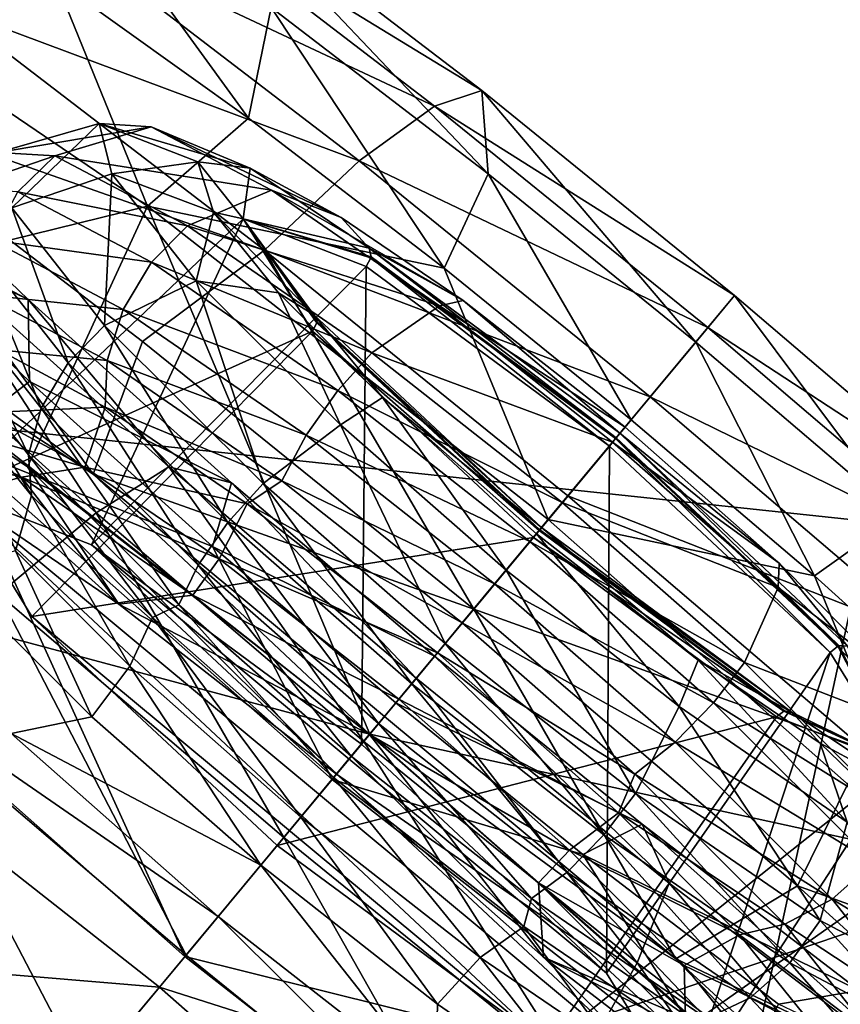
# Model space of a CAD drawing. Header units: metres. Extents: x -1501 to 0, y -1015 to 0.
# Tile 10 of 110: x -1192 to -1180, y -516 to -501. Entities that reach past the tile are written whole.
import ezdxf

# ---------------------------------------------------------------- set-up
doc = ezdxf.new("R2010")
doc.units = ezdxf.units.M

msp = doc.modelspace()

# ---------------------------------------------------------------- linework, layer by layer
at = {"layer": 'None'}
for points in [[(-1190.607788, -559.852417), (-1220.748169, -464.88623, -377.175201), (-1227.581055, -529.246155)], [(-1220.748169, -464.88623, -377.175201), (-1177.98938, -501.70163, -377.175201), (-1177.695435, -501.302917, -379.803467)], [(-1177.98938, -501.70163, -377.175201), (-1220.748169, -464.88623, -377.175201), (-1190.607788, -559.852417)], [(-1165.89502, -510.339233, -406), (-1265.171631, -499.751129, -3), (-1214.653198, -468.930359, -406)], [(-1165.89502, -510.339233, -406), (-1214.653198, -468.930359, -406), (-306.138794, -477.265167, -406)], [(-1165.89502, -510.339233, -406), (-1228.776978, -531.653076, -3), (-1265.171631, -499.751129, -3)], [(-1152.776245, -589.391174), (-1177.98938, -501.70163, -377.175201), (-1190.607788, -559.852417)], [(-1191.480957, -562.496277, -3), (-1228.776978, -531.653076, -3), (-1165.89502, -510.339233, -406)], [(-1115.29248, -549.992249, -406), (-1191.480957, -562.496277, -3), (-1165.89502, -510.339233, -406)]]:
    msp.add_3dface(points, dxfattribs=at)
at = {"layer": 'None01'}
for points in [[(-1420.450195, -116.977798, -410), (-953.507996, -712.491272, -410), (-1404.711548, -104.637085, -410)], [(-1420.450195, -116.977798, -430), (-1404.711548, -104.637085, -430), (-953.507996, -712.491272, -430)], [(-1404.711548, -104.637085, -410), (-953.507996, -712.491272, -410), (-937.769287, -700.150574, -410)], [(-937.769287, -700.150574, -410), (-937.769287, -700.150574, -430), (-1404.711548, -104.637085, -410)], [(-937.769287, -700.150574, -430), (-1404.711548, -104.637085, -430), (-1404.711548, -104.637085, -410)], [(-1404.711548, -104.637085, -430), (-937.769287, -700.150574, -430), (-953.507996, -712.491272, -430)], [(-953.507996, -712.491272, -410), (-1420.450195, -116.977798, -410), (-953.507996, -712.491272, -430)], [(-1420.450195, -116.977798, -410), (-1420.450195, -116.977798, -430), (-953.507996, -712.491272, -430)]]:
    msp.add_3dface(points, dxfattribs=at)
at = {"layer": 'None012346'}
for points in [[(-1191.781128, -498.832733, -266.541016), (-1191.805298, -500.726624, -264.906128), (-1188.896484, -502.810944, -266.737213)], [(-1188.554199, -501.144989, -268.572327), (-1191.781128, -498.832733, -266.541016), (-1188.896484, -502.810944, -266.737213)], [(-1186.096436, -502.628235, -276.672333), (-1191.817871, -499.941162, -277.099548), (-1190.40271, -499.329132, -275.129028)], [(-1185.384888, -502.396179, -274.407471), (-1186.096436, -502.628235, -276.672333), (-1190.40271, -499.329132, -275.129028)], [(-1189.367065, -499.345337, -272.980286), (-1185.384888, -502.396179, -274.407471), (-1190.40271, -499.329132, -275.129028)], [(-1188.554199, -501.144989, -268.572327), (-1185.2854, -503.649323, -269.743835), (-1189.367065, -499.345337, -272.980286)], [(-1185.2854, -503.649323, -269.743835), (-1185.384888, -502.396179, -274.407471), (-1189.367065, -499.345337, -272.980286)], [(-1191.817871, -499.941162, -277.099548), (-1187.231812, -503.454681, -278.743164), (-1193.432861, -501.137695, -278.589691)], [(-1187.231812, -503.454681, -278.743164), (-1191.817871, -499.941162, -277.099548), (-1186.096436, -502.628235, -276.672333)], [(-1194.80835, -501.153168, -261.446991), (-1190.419922, -504.136505, -265.091583), (-1191.805298, -500.726624, -264.906128)], [(-1191.805298, -500.726624, -264.906128), (-1190.419922, -504.136505, -265.091583), (-1188.896484, -502.810944, -266.737213)], [(-1190.419922, -504.136505, -265.091583), (-1194.80835, -501.153168, -261.446991), (-1195.985352, -505.503937, -260.127502)], [(-1188.655273, -504.797882, -280.301941), (-1195.39917, -502.429382, -279.236237), (-1193.432861, -501.137695, -278.589691)], [(-1193.432861, -501.137695, -278.589691), (-1187.231812, -503.454681, -278.743164), (-1188.655273, -504.797882, -280.301941)], [(-1188.896484, -502.810944, -266.737213), (-1185.949951, -505.068451, -267.793243), (-1188.554199, -501.144989, -268.572327)], [(-1185.949951, -505.068451, -267.793243), (-1185.2854, -503.649323, -269.743835), (-1188.554199, -501.144989, -268.572327)], [(-1199.832886, -501.730103, -277.638794), (-1191.237915, -508.171295, -281.505096), (-1196.062866, -505.022919, -276.777252)], [(-1191.237915, -508.171295, -281.505096), (-1199.832886, -501.730103, -277.638794), (-1195.39917, -502.429382, -279.236237)], [(-1190.491821, -506.171906, -281.08847), (-1191.237915, -508.171295, -281.505096), (-1195.39917, -502.429382, -279.236237)], [(-1190.491821, -506.171906, -281.08847), (-1195.39917, -502.429382, -279.236237), (-1188.655273, -504.797882, -280.301941)], [(-1181.577271, -505.481354, -274.852661), (-1186.096436, -502.628235, -276.672333), (-1185.384888, -502.396179, -274.407471)], [(-1182.15979, -506.181824, -270.109314), (-1181.577271, -505.481354, -274.852661), (-1185.384888, -502.396179, -274.407471)], [(-1185.2854, -503.649323, -269.743835), (-1182.15979, -506.181824, -270.109314), (-1185.384888, -502.396179, -274.407471)], [(-1187.231812, -503.454681, -278.743164), (-1186.096436, -502.628235, -276.672333), (-1181.979004, -505.964417, -277.153778)], [(-1181.979004, -505.964417, -277.153778), (-1186.096436, -502.628235, -276.672333), (-1181.577271, -505.481354, -274.852661)], [(-1194.773804, -504.296021, -231.873367), (-1195.074097, -502.79245, -229.896179), (-1192.212402, -505.543701, -227.864883)], [(-1192.212402, -505.543701, -227.864883), (-1195.074097, -502.79245, -229.896179), (-1193.823486, -504.703949, -223.389542)], [(-1190.419922, -504.136505, -265.091583), (-1185.949951, -505.068451, -267.793243), (-1188.896484, -502.810944, -266.737213)], [(-1191.146484, -502.890991, -248.23819), (-1192.672607, -503.325287, -248.422272), (-1192.46228, -504.160461, -244.810181)], [(-1192.672607, -503.325287, -248.422272), (-1191.146484, -502.890991, -248.23819), (-1190.364624, -502.940613, -251.523788)], [(-1191.81311, -503.379852, -252.034348), (-1192.672607, -503.325287, -248.422272), (-1190.364624, -502.940613, -251.523788)], [(-1190.955078, -503.650665, -244.952591), (-1191.146484, -502.890991, -248.23819), (-1192.46228, -504.160461, -244.810181)], [(-1191.81311, -503.379852, -252.034348), (-1190.364624, -502.940613, -251.523788), (-1188.549438, -503.897064, -254.549789)], [(-1189.659546, -503.470276, -248.16716), (-1191.146484, -502.890991, -248.23819), (-1190.955078, -503.650665, -244.952591)], [(-1190.364624, -502.940613, -251.523788), (-1191.146484, -502.890991, -248.23819), (-1188.871338, -503.56601, -251.229416)], [(-1191.146484, -502.890991, -248.23819), (-1189.659546, -503.470276, -248.16716), (-1188.871338, -503.56601, -251.229416)], [(-1188.549438, -503.897064, -254.549789), (-1190.364624, -502.940613, -251.523788), (-1187.498657, -504.307404, -253.418854)], [(-1190.364624, -502.940613, -251.523788), (-1188.871338, -503.56601, -251.229416), (-1187.498657, -504.307404, -253.418854)], [(-1193.235229, -503.864258, -248.531067), (-1192.672607, -503.325287, -248.422272), (-1191.81311, -503.379852, -252.034348)], [(-1192.368652, -503.919983, -252.175339), (-1193.235229, -503.864258, -248.531067), (-1191.81311, -503.379852, -252.034348)], [(-1192.368652, -503.919983, -252.175339), (-1191.81311, -503.379852, -252.034348), (-1189.817505, -504.431335, -255.361053)], [(-1189.817505, -504.431335, -255.361053), (-1191.81311, -503.379852, -252.034348), (-1188.549438, -503.897064, -254.549789)], [(-1189.421753, -504.227783, -245.104919), (-1189.659546, -503.470276, -248.16716), (-1190.955078, -503.650665, -244.952591)], [(-1188.871338, -503.56601, -251.229416), (-1189.659546, -503.470276, -248.16716), (-1188.975464, -504.326904, -248.198257)], [(-1189.659546, -503.470276, -248.16716), (-1189.421753, -504.227783, -245.104919), (-1188.975464, -504.326904, -248.198257)], [(-1188.975464, -504.326904, -248.198257), (-1187.077881, -504.769257, -252.806152), (-1188.871338, -503.56601, -251.229416)], [(-1187.077881, -504.769257, -252.806152), (-1187.498657, -504.307404, -253.418854), (-1188.871338, -503.56601, -251.229416)], [(-1188.655273, -504.797882, -280.301941), (-1187.231812, -503.454681, -278.743164), (-1182.84668, -507.007721, -279.25589)], [(-1182.84668, -507.007721, -279.25589), (-1187.231812, -503.454681, -278.743164), (-1181.979004, -505.964417, -277.153778)], [(-1190.955078, -503.650665, -244.952591), (-1192.46228, -504.160461, -244.810181), (-1191.064575, -505.930908, -241.483475)], [(-1189.683838, -505.261078, -241.92659), (-1190.955078, -503.650665, -244.952591), (-1191.064575, -505.930908, -241.483475)], [(-1189.421753, -504.227783, -245.104919), (-1190.955078, -503.650665, -244.952591), (-1189.683838, -505.261078, -241.92659)], [(-1185.949951, -505.068451, -267.793243), (-1183.132446, -507.351318, -268.122681), (-1185.2854, -503.649323, -269.743835)], [(-1183.132446, -507.351318, -268.122681), (-1182.15979, -506.181824, -270.109314), (-1185.2854, -503.649323, -269.743835)], [(-1192.762939, -504.649994, -252.224274), (-1192.368652, -503.919983, -252.175339), (-1190.355347, -504.980804, -255.53157)], [(-1190.355347, -504.980804, -255.53157), (-1192.368652, -503.919983, -252.175339), (-1189.817505, -504.431335, -255.361053)], [(-1189.817505, -504.431335, -255.361053), (-1188.549438, -503.897064, -254.549789), (-1186.021362, -505.636169, -256.537445)], [(-1186.021362, -505.636169, -256.537445), (-1188.549438, -503.897064, -254.549789), (-1185.662598, -505.557465, -254.933487)], [(-1188.549438, -503.897064, -254.549789), (-1187.498657, -504.307404, -253.418854), (-1185.662598, -505.557465, -254.933487)], [(-1192.223999, -508.061462, -263.24881), (-1190.419922, -504.136505, -265.091583), (-1195.985352, -505.503937, -260.127502)], [(-1192.46228, -504.160461, -244.810181), (-1193.02356, -504.70755, -244.887039), (-1191.613525, -506.493683, -241.530807)], [(-1191.064575, -505.930908, -241.483475), (-1192.46228, -504.160461, -244.810181), (-1191.613525, -506.493683, -241.530807)], [(-1190.419922, -504.136505, -265.091583), (-1192.223999, -508.061462, -263.24881), (-1187.071289, -512.087646, -264.665527)], [(-1184.381958, -508.853821, -266.754883), (-1190.419922, -504.136505, -265.091583), (-1187.071289, -512.087646, -264.665527)], [(-1190.419922, -504.136505, -265.091583), (-1184.381958, -508.853821, -266.754883), (-1185.949951, -505.068451, -267.793243)], [(-1193.378052, -507.693512, -232.173584), (-1194.773804, -504.296021, -231.873367), (-1192.194092, -506.776093, -230.042297)], [(-1192.194092, -506.776093, -230.042297), (-1194.773804, -504.296021, -231.873367), (-1192.212402, -505.543701, -227.864883)], [(-1188.442505, -505.442383, -242.915482), (-1189.421753, -504.227783, -245.104919), (-1189.683838, -505.261078, -241.92659)], [(-1188.975464, -504.326904, -248.198257), (-1189.421753, -504.227783, -245.104919), (-1187.911743, -505.77179, -243.528183)], [(-1189.421753, -504.227783, -245.104919), (-1188.442505, -505.442383, -242.915482), (-1187.911743, -505.77179, -243.528183)], [(-1185.662598, -505.557465, -254.933487), (-1187.498657, -504.307404, -253.418854), (-1187.077881, -504.769257, -252.806152)], [(-1193.315186, -508.439178, -249.032608), (-1188.975464, -504.326904, -248.198257), (-1187.932739, -506.016693, -243.698364)], [(-1188.975464, -504.326904, -248.198257), (-1193.315186, -508.439178, -249.032608), (-1191.259888, -509.235413, -254.02771)], [(-1187.123901, -505.044189, -252.698166), (-1188.975464, -504.326904, -248.198257), (-1191.259888, -509.235413, -254.02771)], [(-1190.355347, -504.980804, -255.53157), (-1189.817505, -504.431335, -255.361053), (-1187.038208, -506.343262, -257.546204)], [(-1187.038208, -506.343262, -257.546204), (-1189.817505, -504.431335, -255.361053), (-1186.021362, -505.636169, -256.537445)], [(-1187.863525, -505.879181, -243.642197), (-1188.975464, -504.326904, -248.198257), (-1187.911743, -505.77179, -243.528183)], [(-1187.932739, -506.016693, -243.698364), (-1188.975464, -504.326904, -248.198257), (-1187.866089, -505.894012, -243.651642)], [(-1188.975464, -504.326904, -248.198257), (-1187.863525, -505.879181, -243.642197), (-1187.866089, -505.894012, -243.651642)], [(-1187.05249, -504.91571, -252.705338), (-1188.975464, -504.326904, -248.198257), (-1187.123901, -505.044189, -252.698166)], [(-1187.077881, -504.769257, -252.806152), (-1188.975464, -504.326904, -248.198257), (-1187.048584, -504.899231, -252.710815)], [(-1188.975464, -504.326904, -248.198257), (-1187.05249, -504.91571, -252.705338), (-1187.048584, -504.899231, -252.710815)], [(-1195.22168, -505.123779, -221.503128), (-1191.192871, -508.756378, -219.959824), (-1193.823486, -504.703949, -223.389542)], [(-1191.192871, -508.756378, -219.959824), (-1190.097778, -508.063232, -221.962357), (-1193.823486, -504.703949, -223.389542)], [(-1193.823486, -504.703949, -223.389542), (-1190.097778, -508.063232, -221.962357), (-1192.212402, -505.543701, -227.864883)], [(-1193.02356, -504.70755, -244.887039), (-1193.406372, -505.423676, -245.064209), (-1192.021118, -507.178375, -241.767044)], [(-1191.613525, -506.493683, -241.530807), (-1193.02356, -504.70755, -244.887039), (-1192.021118, -507.178375, -241.767044)], [(-1192.917358, -505.464539, -252.165405), (-1192.762939, -504.649994, -252.224274), (-1190.785156, -505.692139, -255.521439)], [(-1190.785156, -505.692139, -255.521439), (-1192.762939, -504.649994, -252.224274), (-1190.355347, -504.980804, -255.53157)], [(-1185.505249, -510.204559, -281.713898), (-1190.491821, -506.171906, -281.08847), (-1188.655273, -504.797882, -280.301941)], [(-1185.505249, -510.204559, -281.713898), (-1188.655273, -504.797882, -280.301941), (-1184.087158, -508.499268, -280.83606)], [(-1184.087158, -508.499268, -280.83606), (-1188.655273, -504.797882, -280.301941), (-1182.84668, -507.007721, -279.25589)], [(-1183.303467, -507.556976, -254.727676), (-1187.077881, -504.769257, -252.806152), (-1183.359253, -507.624084, -254.588989)], [(-1187.077881, -504.769257, -252.806152), (-1187.048584, -504.899231, -252.710815), (-1183.359253, -507.624084, -254.588989)], [(-1183.303467, -507.556976, -254.727676), (-1185.662598, -505.557465, -254.933487), (-1187.077881, -504.769257, -252.806152)], [(-1187.048584, -504.899231, -252.710815), (-1187.05249, -504.91571, -252.705338), (-1183.369263, -507.636078, -254.580414)], [(-1183.359253, -507.624084, -254.588989), (-1187.048584, -504.899231, -252.710815), (-1183.369263, -507.636078, -254.580414)], [(-1199.22876, -508.829834, -277.473114), (-1196.062866, -505.022919, -276.777252), (-1187.072021, -512.08844, -279.028778)], [(-1196.062866, -505.022919, -276.777252), (-1191.237915, -508.171295, -281.505096), (-1187.072021, -512.08844, -279.028778)], [(-1187.123901, -505.044189, -252.698166), (-1191.259888, -509.235413, -254.02771), (-1187.195679, -512.237183, -256.096741)], [(-1190.785156, -505.692139, -255.521439), (-1190.355347, -504.980804, -255.53157), (-1187.551392, -506.909698, -257.736115)], [(-1187.551392, -506.909698, -257.736115), (-1190.355347, -504.980804, -255.53157), (-1187.038208, -506.343262, -257.546204)], [(-1183.462646, -507.748352, -254.562073), (-1187.123901, -505.044189, -252.698166), (-1187.195679, -512.237183, -256.096741)], [(-1183.462646, -507.748352, -254.562073), (-1187.05249, -504.91571, -252.705338), (-1187.123901, -505.044189, -252.698166)], [(-1183.369263, -507.636078, -254.580414), (-1187.05249, -504.91571, -252.705338), (-1183.462646, -507.748352, -254.562073)], [(-1192.659424, -509.981171, -218.344437), (-1191.192871, -508.756378, -219.959824), (-1195.22168, -505.123779, -221.503128)], [(-1184.381958, -508.853821, -266.754883), (-1183.132446, -507.351318, -268.122681), (-1185.949951, -505.068451, -267.793243)], [(-1189.683838, -505.261078, -241.92659), (-1191.064575, -505.930908, -241.483475), (-1188.678101, -508.315063, -239.298325)], [(-1188.442505, -505.442383, -242.915482), (-1189.683838, -505.261078, -241.92659), (-1187.512939, -507.429749, -239.93895)], [(-1187.512939, -507.429749, -239.93895), (-1189.683838, -505.261078, -241.92659), (-1188.678101, -508.315063, -239.298325)], [(-1193.406372, -505.423676, -245.064209), (-1193.532471, -506.204132, -245.320633), (-1192.208252, -507.881592, -242.168655)], [(-1192.021118, -507.178375, -241.767044), (-1193.406372, -505.423676, -245.064209), (-1192.208252, -507.881592, -242.168655)], [(-1192.659546, -506.298615, -252.413773), (-1192.917358, -505.464539, -252.165405), (-1191.026611, -506.460785, -255.317383)], [(-1191.026611, -506.460785, -255.317383), (-1192.917358, -505.464539, -252.165405), (-1190.785156, -505.692139, -255.521439)], [(-1186.878662, -507.019745, -241.400848), (-1188.442505, -505.442383, -242.915482), (-1187.512939, -507.429749, -239.93895)], [(-1187.911743, -505.77179, -243.528183), (-1188.442505, -505.442383, -242.915482), (-1186.878662, -507.019745, -241.400848)], [(-1179.099976, -508.793335, -269.743835), (-1181.577271, -505.481354, -274.852661), (-1182.15979, -506.181824, -270.109314)], [(-1181.577271, -505.481354, -274.852661), (-1177.849731, -508.66275, -274.407471), (-1181.979004, -505.964417, -277.153778)], [(-1177.849731, -508.66275, -274.407471), (-1181.577271, -505.481354, -274.852661), (-1179.099976, -508.793335, -269.743835)], [(-1192.223999, -508.061462, -263.24881), (-1195.985352, -505.503937, -260.127502), (-1190.848999, -510.127747, -258.200562)], [(-1190.848999, -510.127747, -258.200562), (-1195.985352, -505.503937, -260.127502), (-1193.281128, -508.472931, -256.188568)], [(-1190.097778, -508.063232, -221.962357), (-1189.154053, -508.301208, -226.693359), (-1192.212402, -505.543701, -227.864883)], [(-1192.212402, -505.543701, -227.864883), (-1189.154053, -508.301208, -226.693359), (-1192.194092, -506.776093, -230.042297)], [(-1187.038208, -506.343262, -257.546204), (-1186.021362, -505.636169, -256.537445), (-1183.414063, -507.689941, -257.164154)], [(-1186.021362, -505.636169, -256.537445), (-1185.662598, -505.557465, -254.933487), (-1183.225586, -507.463348, -255.594177)], [(-1183.414063, -507.689941, -257.164154), (-1186.021362, -505.636169, -256.537445), (-1183.225586, -507.463348, -255.594177)], [(-1183.303467, -507.556976, -254.727676), (-1183.225586, -507.463348, -255.594177), (-1185.662598, -505.557465, -254.933487)], [(-1191.026611, -506.460785, -255.317383), (-1190.785156, -505.692139, -255.521439), (-1188.030518, -507.587067, -257.687195)], [(-1188.030518, -507.587067, -257.687195), (-1190.785156, -505.692139, -255.521439), (-1187.551392, -506.909698, -257.736115)], [(-1184.482544, -508.974792, -241.606659), (-1187.863525, -505.879181, -243.642197), (-1187.911743, -505.77179, -243.528183)], [(-1187.911743, -505.77179, -243.528183), (-1186.878662, -507.019745, -241.400848), (-1184.482544, -508.974792, -241.606659)], [(-1191.064575, -505.930908, -241.483475), (-1191.613525, -506.493683, -241.530807), (-1189.205811, -508.899017, -239.326263)], [(-1188.678101, -508.315063, -239.298325), (-1191.064575, -505.930908, -241.483475), (-1189.205811, -508.899017, -239.326263)], [(-1187.932739, -506.016693, -243.698364), (-1187.866089, -505.894012, -243.651642), (-1184.519897, -509.019623, -241.776566)], [(-1187.866089, -505.894012, -243.651642), (-1187.863525, -505.879181, -243.642197), (-1184.511719, -509.009918, -241.764023)], [(-1184.519897, -509.019623, -241.776566), (-1187.866089, -505.894012, -243.651642), (-1184.511719, -509.009918, -241.764023)], [(-1184.511719, -509.009918, -241.764023), (-1187.863525, -505.879181, -243.642197), (-1184.482544, -508.974792, -241.606659)], [(-1192.157593, -510.314911, -244.037506), (-1193.315186, -508.439178, -249.032608), (-1187.932739, -506.016693, -243.698364)], [(-1192.157593, -510.314911, -244.037506), (-1187.932739, -506.016693, -243.698364), (-1184.606323, -509.123657, -241.834442)], [(-1184.606323, -509.123657, -241.834442), (-1187.932739, -506.016693, -243.698364), (-1184.519897, -509.019623, -241.776566)], [(-1181.979004, -505.964417, -277.153778), (-1177.94812, -509.404694, -276.672333), (-1182.84668, -507.007721, -279.25589)], [(-1177.849731, -508.66275, -274.407471), (-1177.94812, -509.404694, -276.672333), (-1181.979004, -505.964417, -277.153778)], [(-1192.208252, -507.881592, -242.168655), (-1193.532471, -506.204132, -245.320633), (-1192.162964, -508.494232, -242.661514)], [(-1193.532471, -506.204132, -245.320633), (-1193.306641, -507.076691, -245.213211), (-1192.162964, -508.494232, -242.661514)], [(-1191.237915, -508.171295, -281.505096), (-1190.491821, -506.171906, -281.08847), (-1185.505249, -510.204559, -281.713898)], [(-1182.15979, -506.181824, -270.109314), (-1183.132446, -507.351318, -268.122681), (-1180.374146, -509.705414, -267.793243)], [(-1180.374146, -509.705414, -267.793243), (-1179.099976, -508.793335, -269.743835), (-1182.15979, -506.181824, -270.109314)], [(-1192.87793, -507.249573, -252.328873), (-1192.659546, -506.298615, -252.413773), (-1191.057251, -507.164703, -254.965469)], [(-1191.057251, -507.164703, -254.965469), (-1192.659546, -506.298615, -252.413773), (-1191.026611, -506.460785, -255.317383)], [(-1187.551392, -506.909698, -257.736115), (-1187.038208, -506.343262, -257.546204), (-1184.171753, -508.601135, -258.235199)], [(-1184.171753, -508.601135, -258.235199), (-1187.038208, -506.343262, -257.546204), (-1183.414063, -507.689941, -257.164154)], [(-1191.613525, -506.493683, -241.530807), (-1192.021118, -507.178375, -241.767044), (-1189.655762, -509.541382, -239.601273)], [(-1189.205811, -508.899017, -239.326263), (-1191.613525, -506.493683, -241.530807), (-1189.655762, -509.541382, -239.601273)], [(-1191.057251, -507.164703, -254.965469), (-1191.026611, -506.460785, -255.317383), (-1188.393311, -508.272278, -257.387787)], [(-1188.393311, -508.272278, -257.387787), (-1191.026611, -506.460785, -255.317383), (-1188.030518, -507.587067, -257.687195)], [(-1189.437256, -509.26181, -228.986252), (-1193.378052, -507.693512, -232.173584), (-1192.194092, -506.776093, -230.042297)], [(-1189.154053, -508.301208, -226.693359), (-1189.437256, -509.26181, -228.986252), (-1192.194092, -506.776093, -230.042297)], [(-1188.030518, -507.587067, -257.687195), (-1187.551392, -506.909698, -257.736115), (-1184.659546, -509.187592, -258.431213)], [(-1184.659546, -509.187592, -258.431213), (-1187.551392, -506.909698, -257.736115), (-1184.171753, -508.601135, -258.235199)], [(-1192.162964, -508.494232, -242.661514), (-1193.306641, -507.076691, -245.213211), (-1192.40686, -509.324615, -243.119965)], [(-1186.878662, -507.019745, -241.400848), (-1187.512939, -507.429749, -239.93895), (-1185.018311, -509.618958, -239.312241)], [(-1184.560425, -509.06842, -240.740158), (-1186.878662, -507.019745, -241.400848), (-1185.018311, -509.618958, -239.312241)], [(-1186.878662, -507.019745, -241.400848), (-1184.560425, -509.06842, -240.740158), (-1184.482544, -508.974792, -241.606659)], [(-1182.84668, -507.007721, -279.25589), (-1178.553833, -510.6716, -278.743164), (-1184.087158, -508.499268, -280.83606)], [(-1177.94812, -509.404694, -276.672333), (-1178.553833, -510.6716, -278.743164), (-1182.84668, -507.007721, -279.25589)], [(-1195.10376, -507.487091, -253.289017), (-1194.168457, -507.24234, -252.400024), (-1192.315552, -508.218658, -255.488876)], [(-1194.168457, -507.24234, -252.400024), (-1191.362305, -508.068573, -254.743744), (-1192.315552, -508.218658, -255.488876)], [(-1192.87793, -507.249573, -252.328873), (-1191.362305, -508.068573, -254.743744), (-1194.168457, -507.24234, -252.400024)], [(-1191.362305, -508.068573, -254.743744), (-1192.87793, -507.249573, -252.328873), (-1191.057251, -507.164703, -254.965469)], [(-1192.021118, -507.178375, -241.767044), (-1192.208252, -507.881592, -242.168655), (-1189.947021, -510.140533, -240.098267)], [(-1189.655762, -509.541382, -239.601273), (-1192.021118, -507.178375, -241.767044), (-1189.947021, -510.140533, -240.098267)], [(-1191.362305, -508.068573, -254.743744), (-1191.057251, -507.164703, -254.965469), (-1188.917114, -508.621246, -256.733826)], [(-1188.917114, -508.621246, -256.733826), (-1191.057251, -507.164703, -254.965469), (-1188.393311, -508.272278, -257.387787)], [(-1183.132446, -507.351318, -268.122681), (-1184.381958, -508.853821, -266.754883), (-1180.374146, -509.705414, -267.793243)], [(-1192.315552, -508.218658, -255.488876), (-1193.281128, -508.472931, -256.188568), (-1195.10376, -507.487091, -253.289017)], [(-1187.512939, -507.429749, -239.93895), (-1188.678101, -508.315063, -239.298325), (-1185.935425, -510.721832, -238.609329)], [(-1185.018311, -509.618958, -239.312241), (-1187.512939, -507.429749, -239.93895), (-1185.935425, -510.721832, -238.609329)], [(-1183.414063, -507.689941, -257.164154), (-1183.225586, -507.463348, -255.594177), (-1180.907349, -509.512024, -254.933487)], [(-1183.303467, -507.556976, -254.727676), (-1183.359253, -507.624084, -254.588989), (-1180.007568, -510.754822, -252.710815)], [(-1180.907349, -509.512024, -254.933487), (-1183.225586, -507.463348, -255.594177), (-1183.303467, -507.556976, -254.727676)], [(-1179.87439, -510.76001, -252.806152), (-1183.303467, -507.556976, -254.727676), (-1180.007568, -510.754822, -252.710815)], [(-1179.87439, -510.76001, -252.806152), (-1180.907349, -509.512024, -254.933487), (-1183.303467, -507.556976, -254.727676)], [(-1189.855957, -515.436096, -233.678024), (-1194.754028, -511.103668, -235.094757), (-1193.378052, -507.693512, -232.173584)], [(-1187.639038, -512.770325, -230.5103), (-1193.378052, -507.693512, -232.173584), (-1189.437256, -509.26181, -228.986252)], [(-1187.639038, -512.770325, -230.5103), (-1189.855957, -515.436096, -233.678024), (-1193.378052, -507.693512, -232.173584)], [(-1188.393311, -508.272278, -257.387787), (-1188.030518, -507.587067, -257.687195), (-1185.189575, -509.82489, -258.370087)], [(-1185.189575, -509.82489, -258.370087), (-1188.030518, -507.587067, -257.687195), (-1184.659546, -509.187592, -258.431213)], [(-1184.171753, -508.601135, -258.235199), (-1183.414063, -507.689941, -257.164154), (-1180.919312, -509.87915, -256.537445)], [(-1180.136353, -510.855347, -252.698166), (-1183.369263, -507.636078, -254.580414), (-1183.462646, -507.748352, -254.562073)], [(-1180.919312, -509.87915, -256.537445), (-1183.414063, -507.689941, -257.164154), (-1180.907349, -509.512024, -254.933487)], [(-1183.359253, -507.624084, -254.588989), (-1183.369263, -507.636078, -254.580414), (-1180.023071, -510.761658, -252.705338)], [(-1180.023071, -510.761658, -252.705338), (-1183.369263, -507.636078, -254.580414), (-1180.136353, -510.855347, -252.698166)], [(-1180.007568, -510.754822, -252.710815), (-1183.359253, -507.624084, -254.588989), (-1180.023071, -510.761658, -252.705338)], [(-1183.462646, -507.748352, -254.562073), (-1187.195679, -512.237183, -256.096741), (-1183.503296, -515.686035, -254.02771)], [(-1180.136353, -510.855347, -252.698166), (-1183.462646, -507.748352, -254.562073), (-1183.503296, -515.686035, -254.02771)], [(-1189.947021, -510.140533, -240.098267), (-1192.208252, -507.881592, -242.168655), (-1190.340698, -510.332916, -240.893158)], [(-1192.208252, -507.881592, -242.168655), (-1192.162964, -508.494232, -242.661514), (-1190.340698, -510.332916, -240.893158)], [(-1192.315552, -508.218658, -255.488876), (-1191.362305, -508.068573, -254.743744), (-1189.337036, -509.447144, -256.41626)], [(-1187.571899, -512.689575, -259.095032), (-1187.071289, -512.087646, -264.665527), (-1192.223999, -508.061462, -263.24881)], [(-1187.571899, -512.689575, -259.095032), (-1192.223999, -508.061462, -263.24881), (-1190.848999, -510.127747, -258.200562)], [(-1189.337036, -509.447144, -256.41626), (-1191.362305, -508.068573, -254.743744), (-1188.917114, -508.621246, -256.733826)], [(-1190.097778, -508.063232, -221.962357), (-1191.192871, -508.756378, -219.959824), (-1187.161987, -512.196655, -219.478394)], [(-1186.370239, -511.244598, -221.517151), (-1190.097778, -508.063232, -221.962357), (-1187.161987, -512.196655, -219.478394)], [(-1190.097778, -508.063232, -221.962357), (-1186.370239, -511.244598, -221.517151), (-1189.154053, -508.301208, -226.693359)], [(-1190.848999, -510.127747, -258.200562), (-1193.281128, -508.472931, -256.188568), (-1192.315552, -508.218658, -255.488876)], [(-1189.734985, -509.993866, -257.517792), (-1190.848999, -510.127747, -258.200562), (-1192.315552, -508.218658, -255.488876)], [(-1189.337036, -509.447144, -256.41626), (-1189.734985, -509.993866, -257.517792), (-1192.315552, -508.218658, -255.488876)], [(-1191.237915, -508.171295, -281.505096), (-1182.46106, -515.470459, -281.505096), (-1187.072021, -512.08844, -279.028778)], [(-1182.46106, -515.470459, -281.505096), (-1191.237915, -508.171295, -281.505096), (-1185.505249, -510.204559, -281.713898)], [(-1186.094238, -510.91272, -226.327896), (-1189.437256, -509.26181, -228.986252), (-1189.154053, -508.301208, -226.693359)], [(-1188.678101, -508.315063, -239.298325), (-1189.205811, -508.899017, -239.326263), (-1186.438843, -511.327148, -238.631165)], [(-1186.370239, -511.244598, -221.517151), (-1186.094238, -510.91272, -226.327896), (-1189.154053, -508.301208, -226.693359)], [(-1188.917114, -508.621246, -256.733826), (-1188.393311, -508.272278, -257.387787), (-1185.67749, -510.41156, -258.040558)], [(-1185.935425, -510.721832, -238.609329), (-1188.678101, -508.315063, -239.298325), (-1186.438843, -511.327148, -238.631165)], [(-1185.67749, -510.41156, -258.040558), (-1188.393311, -508.272278, -257.387787), (-1185.189575, -509.82489, -258.370087)], [(-1191.259888, -509.235413, -254.02771), (-1193.315186, -508.439178, -249.032608), (-1182.345703, -517.561768, -249.032608)], [(-1182.345703, -517.561768, -249.032608), (-1193.315186, -508.439178, -249.032608), (-1184.401123, -516.765564, -244.037506)], [(-1193.315186, -508.439178, -249.032608), (-1192.157593, -510.314911, -244.037506), (-1184.401123, -516.765564, -244.037506)], [(-1192.162964, -508.494232, -242.661514), (-1192.40686, -509.324615, -243.119965), (-1190.682251, -511.064606, -241.447449)], [(-1190.340698, -510.332916, -240.893158), (-1192.162964, -508.494232, -242.661514), (-1190.682251, -511.064606, -241.447449)], [(-1179.61499, -512.316101, -280.301941), (-1185.505249, -510.204559, -281.713898), (-1184.087158, -508.499268, -280.83606)], [(-1184.659546, -509.187592, -258.431213), (-1184.171753, -508.601135, -258.235199), (-1181.429199, -511.007874, -257.546204)], [(-1181.429199, -511.007874, -257.546204), (-1184.171753, -508.601135, -258.235199), (-1180.919312, -509.87915, -256.537445)], [(-1178.553833, -510.6716, -278.743164), (-1179.61499, -512.316101, -280.301941), (-1184.087158, -508.499268, -280.83606)], [(-1191.192871, -508.756378, -219.959824), (-1192.659424, -509.981171, -218.344437), (-1188.366455, -513.64502, -217.831711)], [(-1187.161987, -512.196655, -219.478394), (-1191.192871, -508.756378, -219.959824), (-1188.366455, -513.64502, -217.831711)], [(-1189.337036, -509.447144, -256.41626), (-1188.917114, -508.621246, -256.733826), (-1186.051758, -510.861664, -257.513702)], [(-1186.051758, -510.861664, -257.513702), (-1188.917114, -508.621246, -256.733826), (-1185.67749, -510.41156, -258.040558)], [(-1190.237915, -515.895386, -279.72464), (-1204.140259, -514.735596, -222.818878), (-1199.22876, -508.829834, -277.473114)], [(-1190.237915, -515.895386, -279.72464), (-1199.22876, -508.829834, -277.473114), (-1187.072021, -512.08844, -279.028778)], [(-1189.205811, -508.899017, -239.326263), (-1189.655762, -509.541382, -239.601273), (-1186.9375, -511.926788, -238.918411)], [(-1186.438843, -511.327148, -238.631165), (-1189.205811, -508.899017, -239.326263), (-1186.9375, -511.926788, -238.918411)], [(-1184.381958, -508.853821, -266.754883), (-1187.071289, -512.087646, -264.665527), (-1178.642944, -513.930603, -265.091583)], [(-1184.381958, -508.853821, -266.754883), (-1178.642944, -513.930603, -265.091583), (-1180.374146, -509.705414, -267.793243)], [(-1177.61731, -512.191101, -266.737213), (-1179.099976, -508.793335, -269.743835), (-1180.374146, -509.705414, -267.793243)], [(-1184.606323, -509.123657, -241.834442), (-1184.519897, -509.019623, -241.776566), (-1180.83667, -511.73996, -243.651642)], [(-1184.482544, -508.974792, -241.606659), (-1184.560425, -509.06842, -240.740158), (-1182.123535, -510.974335, -241.400848)], [(-1184.519897, -509.019623, -241.776566), (-1184.511719, -509.009918, -241.764023), (-1180.82251, -511.734741, -243.642197)], [(-1180.83667, -511.73996, -243.651642), (-1184.519897, -509.019623, -241.776566), (-1180.82251, -511.734741, -243.642197)], [(-1180.70813, -511.762543, -243.528183), (-1184.511719, -509.009918, -241.764023), (-1184.482544, -508.974792, -241.606659)], [(-1180.82251, -511.734741, -243.642197), (-1184.511719, -509.009918, -241.764023), (-1180.70813, -511.762543, -243.528183)], [(-1184.482544, -508.974792, -241.606659), (-1182.123535, -510.974335, -241.400848), (-1180.70813, -511.762543, -243.528183)], [(-1188.465332, -513.763794, -241.968475), (-1192.157593, -510.314911, -244.037506), (-1184.606323, -509.123657, -241.834442)], [(-1188.465332, -513.763794, -241.968475), (-1184.606323, -509.123657, -241.834442), (-1180.945068, -511.82782, -243.698364)], [(-1185.189575, -509.82489, -258.370087), (-1184.659546, -509.187592, -258.431213), (-1181.892578, -511.615723, -257.736115)], [(-1184.560425, -509.06842, -240.740158), (-1185.018311, -509.618958, -239.312241), (-1182.411011, -511.672729, -239.93895)], [(-1181.892578, -511.615723, -257.736115), (-1184.659546, -509.187592, -258.431213), (-1181.429199, -511.007874, -257.546204)], [(-1180.945068, -511.82782, -243.698364), (-1184.606323, -509.123657, -241.834442), (-1180.83667, -511.73996, -243.651642)], [(-1182.123535, -510.974335, -241.400848), (-1184.560425, -509.06842, -240.740158), (-1182.411011, -511.672729, -239.93895)], [(-1192.40686, -509.324615, -243.119965), (-1193.473511, -509.610992, -242.603531), (-1191.257568, -511.824707, -240.5746)], [(-1190.682251, -511.064606, -241.447449), (-1192.40686, -509.324615, -243.119965), (-1191.257568, -511.824707, -240.5746)], [(-1183.503296, -515.686035, -254.02771), (-1191.259888, -509.235413, -254.02771), (-1182.345703, -517.561768, -249.032608)], [(-1183.503296, -515.686035, -254.02771), (-1187.195679, -512.237183, -256.096741), (-1191.259888, -509.235413, -254.02771)], [(-1186.678955, -511.615875, -228.656815), (-1187.639038, -512.770325, -230.5103), (-1189.437256, -509.26181, -228.986252)], [(-1186.094238, -510.91272, -226.327896), (-1186.678955, -511.615875, -228.656815), (-1189.437256, -509.26181, -228.986252)], [(-1189.734985, -509.993866, -257.517792), (-1189.337036, -509.447144, -256.41626), (-1186.633545, -511.561157, -257.151093)], [(-1186.633545, -511.561157, -257.151093), (-1189.337036, -509.447144, -256.41626), (-1186.051758, -510.861664, -257.513702)], [(-1191.257568, -511.824707, -240.5746), (-1193.473511, -509.610992, -242.603531), (-1192.47168, -512.078979, -240.14299)], [(-1189.655762, -509.541382, -239.601273), (-1189.947021, -510.140533, -240.098267), (-1187.348511, -512.420898, -239.445465)], [(-1186.9375, -511.926788, -238.918411), (-1189.655762, -509.541382, -239.601273), (-1187.348511, -512.420898, -239.445465)], [(-1185.018311, -509.618958, -239.312241), (-1185.935425, -510.721832, -238.609329), (-1183.069092, -512.979675, -239.298325)], [(-1182.411011, -511.672729, -239.93895), (-1185.018311, -509.618958, -239.312241), (-1183.069092, -512.979675, -239.298325)], [(-1180.919312, -509.87915, -256.537445), (-1180.907349, -509.512024, -254.933487), (-1179.343628, -511.089417, -253.418854)], [(-1179.87439, -510.76001, -252.806152), (-1179.343628, -511.089417, -253.418854), (-1180.907349, -509.512024, -254.933487)], [(-1178.642944, -513.930603, -265.091583), (-1177.61731, -512.191101, -266.737213), (-1180.374146, -509.705414, -267.793243)], [(-1185.67749, -510.41156, -258.040558), (-1185.189575, -509.82489, -258.370087), (-1182.471313, -512.210327, -257.687195)], [(-1182.471313, -512.210327, -257.687195), (-1185.189575, -509.82489, -258.370087), (-1181.892578, -511.615723, -257.736115)], [(-1181.429199, -511.007874, -257.546204), (-1180.919312, -509.87915, -256.537445), (-1178.748535, -512.047791, -254.549789)], [(-1178.748535, -512.047791, -254.549789), (-1180.919312, -509.87915, -256.537445), (-1179.343628, -511.089417, -253.418854)], [(-1192.659424, -509.981171, -218.344437), (-1194.30957, -511.596832, -217.381607), (-1189.837402, -515.413696, -216.847473)], [(-1188.366455, -513.64502, -217.831711), (-1192.659424, -509.981171, -218.344437), (-1189.837402, -515.413696, -216.847473)], [(-1190.848999, -510.127747, -258.200562), (-1189.734985, -509.993866, -257.517792), (-1187.073486, -512.090271, -258.157501)], [(-1187.073486, -512.090271, -258.157501), (-1189.734985, -509.993866, -257.517792), (-1186.633545, -511.561157, -257.151093)], [(-1187.571899, -512.689575, -259.095032), (-1190.848999, -510.127747, -258.200562), (-1187.073486, -512.090271, -258.157501)], [(-1189.947021, -510.140533, -240.098267), (-1190.340698, -510.332916, -240.893158), (-1187.615479, -512.741882, -240.113281)], [(-1187.348511, -512.420898, -239.445465), (-1189.947021, -510.140533, -240.098267), (-1187.615479, -512.741882, -240.113281)], [(-1182.46106, -515.470459, -281.505096), (-1185.505249, -510.204559, -281.713898), (-1180.631104, -514.372375, -281.08847)], [(-1180.631104, -514.372375, -281.08847), (-1185.505249, -510.204559, -281.713898), (-1179.61499, -512.316101, -280.301941)], [(-1184.401123, -516.765564, -244.037506), (-1192.157593, -510.314911, -244.037506), (-1188.465332, -513.763794, -241.968475)], [(-1190.340698, -510.332916, -240.893158), (-1190.682251, -511.064606, -241.447449), (-1188.110718, -513.337463, -240.712601)], [(-1187.615479, -512.741882, -240.113281), (-1190.340698, -510.332916, -240.893158), (-1188.110718, -513.337463, -240.712601)], [(-1186.051758, -510.861664, -257.513702), (-1185.67749, -510.41156, -258.040558), (-1183.078857, -512.691956, -257.387787)], [(-1183.078857, -512.691956, -257.387787), (-1185.67749, -510.41156, -258.040558), (-1182.471313, -512.210327, -257.687195)], [(-1185.935425, -510.721832, -238.609329), (-1186.438843, -511.327148, -238.631165), (-1183.546997, -513.605042, -239.326263)], [(-1183.069092, -512.979675, -239.298325), (-1185.935425, -510.721832, -238.609329), (-1183.546997, -513.605042, -239.326263)], [(-1179.093506, -512.545105, -248.198257), (-1180.023071, -510.761658, -252.705338), (-1180.136353, -510.855347, -252.698166)], [(-1180.007568, -510.754822, -252.710815), (-1180.023071, -510.761658, -252.705338), (-1179.093506, -512.545105, -248.198257)], [(-1179.87439, -510.76001, -252.806152), (-1180.007568, -510.754822, -252.710815), (-1179.093506, -512.545105, -248.198257)], [(-1186.678955, -511.615875, -228.656815), (-1186.094238, -510.91272, -226.327896), (-1182.968628, -513.445251, -226.693359)], [(-1186.633545, -511.561157, -257.151093), (-1186.051758, -510.861664, -257.513702), (-1183.326538, -513.27063, -256.733826)], [(-1186.094238, -510.91272, -226.327896), (-1186.370239, -511.244598, -221.517151), (-1182.562622, -514.329773, -221.962357)], [(-1182.968628, -513.445251, -226.693359), (-1186.094238, -510.91272, -226.327896), (-1182.562622, -514.329773, -221.962357)], [(-1183.326538, -513.27063, -256.733826), (-1186.051758, -510.861664, -257.513702), (-1183.078857, -512.691956, -257.387787)], [(-1180.136353, -510.855347, -252.698166), (-1183.503296, -515.686035, -254.02771), (-1182.345703, -517.561768, -249.032608)], [(-1182.123535, -510.974335, -241.400848), (-1182.411011, -511.672729, -239.93895), (-1179.882935, -513.411865, -241.92659)], [(-1179.093506, -512.545105, -248.198257), (-1180.136353, -510.855347, -252.698166), (-1182.345703, -517.561768, -249.032608)], [(-1180.287476, -512.224365, -242.915482), (-1182.123535, -510.974335, -241.400848), (-1179.882935, -513.411865, -241.92659)], [(-1182.123535, -510.974335, -241.400848), (-1180.287476, -512.224365, -242.915482), (-1180.70813, -511.762543, -243.528183)], [(-1189.855957, -515.436096, -233.678024), (-1189.355469, -514.834167, -239.248535), (-1194.754028, -511.103668, -235.094757)], [(-1189.355469, -514.834167, -239.248535), (-1192.47168, -512.078979, -240.14299), (-1194.754028, -511.103668, -235.094757)], [(-1190.682251, -511.064606, -241.447449), (-1191.257568, -511.824707, -240.5746), (-1188.71106, -514.059387, -239.934875)], [(-1188.110718, -513.337463, -240.712601), (-1190.682251, -511.064606, -241.447449), (-1188.71106, -514.059387, -239.934875)], [(-1181.892578, -511.615723, -257.736115), (-1181.429199, -511.007874, -257.546204), (-1179.042725, -513.392029, -255.361053)], [(-1179.042725, -513.392029, -255.361053), (-1181.429199, -511.007874, -257.546204), (-1178.748535, -512.047791, -254.549789)], [(-1186.370239, -511.244598, -221.517151), (-1187.161987, -512.196655, -219.478394), (-1183.044556, -515.532837, -219.959824)], [(-1182.562622, -514.329773, -221.962357), (-1186.370239, -511.244598, -221.517151), (-1183.044556, -515.532837, -219.959824)], [(-1186.438843, -511.327148, -238.631165), (-1186.9375, -511.926788, -238.918411), (-1184.096558, -514.164612, -239.601273)], [(-1183.546997, -513.605042, -239.326263), (-1186.438843, -511.327148, -238.631165), (-1184.096558, -514.164612, -239.601273)], [(-1186.633545, -511.561157, -257.151093), (-1184.062012, -513.834045, -256.41626), (-1187.073486, -512.090271, -258.157501)], [(-1184.062012, -513.834045, -256.41626), (-1186.633545, -511.561157, -257.151093), (-1183.326538, -513.27063, -256.733826)], [(-1191.355347, -517.238953, -216.614975), (-1194.30957, -511.596832, -217.381607), (-1196.229492, -513.071106, -217.240402)], [(-1189.837402, -515.413696, -216.847473), (-1194.30957, -511.596832, -217.381607), (-1191.355347, -517.238953, -216.614975)], [(-1187.639038, -512.770325, -230.5103), (-1186.678955, -511.615875, -228.656815), (-1183.861572, -513.898743, -228.986252)], [(-1183.861572, -513.898743, -228.986252), (-1186.678955, -511.615875, -228.656815), (-1182.968628, -513.445251, -226.693359)], [(-1182.411011, -511.672729, -239.93895), (-1183.069092, -512.979675, -239.298325), (-1180.289795, -514.891602, -241.483475)], [(-1182.471313, -512.210327, -257.687195), (-1181.892578, -511.615723, -257.736115), (-1179.484863, -514.021057, -255.53157)], [(-1179.882935, -513.411865, -241.92659), (-1182.411011, -511.672729, -239.93895), (-1180.289795, -514.891602, -241.483475)], [(-1179.484863, -514.021057, -255.53157), (-1181.892578, -511.615723, -257.736115), (-1179.042725, -513.392029, -255.361053)], [(-1188.71106, -514.059387, -239.934875), (-1191.257568, -511.824707, -240.5746), (-1192.47168, -512.078979, -240.14299)], [(-1184.401123, -516.765564, -244.037506), (-1188.465332, -513.763794, -241.968475), (-1180.945068, -511.82782, -243.698364)], [(-1184.401123, -516.765564, -244.037506), (-1180.945068, -511.82782, -243.698364), (-1179.093506, -512.545105, -248.198257)], [(-1180.945068, -511.82782, -243.698364), (-1180.83667, -511.73996, -243.651642), (-1179.093506, -512.545105, -248.198257)], [(-1180.83667, -511.73996, -243.651642), (-1180.82251, -511.734741, -243.642197), (-1179.093506, -512.545105, -248.198257)], [(-1179.093506, -512.545105, -248.198257), (-1180.82251, -511.734741, -243.642197), (-1180.70813, -511.762543, -243.528183)], [(-1180.70813, -511.762543, -243.528183), (-1180.287476, -512.224365, -242.915482), (-1178.914673, -512.965759, -245.104919)], [(-1180.70813, -511.762543, -243.528183), (-1178.914673, -512.965759, -245.104919), (-1179.093506, -512.545105, -248.198257)], [(-1186.9375, -511.926788, -238.918411), (-1187.348511, -512.420898, -239.445465), (-1184.632568, -514.560181, -240.098267)], [(-1184.096558, -514.164612, -239.601273), (-1186.9375, -511.926788, -238.918411), (-1184.632568, -514.560181, -240.098267)], [(-1188.71106, -514.059387, -239.934875), (-1192.47168, -512.078979, -240.14299), (-1189.355469, -514.834167, -239.248535)], [(-1190.237915, -515.895386, -279.72464), (-1187.072021, -512.08844, -279.028778), (-1178.48584, -519.640564, -276.777252)], [(-1182.173218, -516.420044, -263.24881), (-1187.071289, -512.087646, -264.665527), (-1187.571899, -512.689575, -259.095032)], [(-1187.571899, -512.689575, -259.095032), (-1187.073486, -512.090271, -258.157501), (-1184.455566, -515.444763, -258.200562)], [(-1187.073486, -512.090271, -258.157501), (-1184.5271, -514.325012, -257.517792), (-1184.455566, -515.444763, -258.200562)], [(-1184.062012, -513.834045, -256.41626), (-1184.5271, -514.325012, -257.517792), (-1187.073486, -512.090271, -258.157501)], [(-1187.072021, -512.08844, -279.028778), (-1182.46106, -515.470459, -281.505096), (-1178.48584, -519.640564, -276.777252)], [(-1187.071289, -512.087646, -264.665527), (-1182.173218, -516.420044, -263.24881), (-1178.642944, -513.930603, -265.091583)], [(-1187.161987, -512.196655, -219.478394), (-1188.366455, -513.64502, -217.831711), (-1183.981445, -517.198059, -218.344437)], [(-1183.044556, -515.532837, -219.959824), (-1187.161987, -512.196655, -219.478394), (-1183.981445, -517.198059, -218.344437)], [(-1183.078857, -512.691956, -257.387787), (-1182.471313, -512.210327, -257.687195), (-1180.105957, -514.573303, -255.521439)], [(-1180.105957, -514.573303, -255.521439), (-1182.471313, -512.210327, -257.687195), (-1179.484863, -514.021057, -255.53157)], [(-1175.145142, -516.346375, -278.589691), (-1180.631104, -514.372375, -281.08847), (-1179.61499, -512.316101, -280.301941)], [(-1178.914673, -512.965759, -245.104919), (-1180.287476, -512.224365, -242.915482), (-1178.067749, -514.368286, -244.952591)], [(-1180.287476, -512.224365, -242.915482), (-1179.882935, -513.411865, -241.92659), (-1178.067749, -514.368286, -244.952591)], [(-1187.348511, -512.420898, -239.445465), (-1187.615479, -512.741882, -240.113281), (-1184.75, -514.9823, -240.893158)], [(-1184.632568, -514.560181, -240.098267), (-1187.348511, -512.420898, -239.445465), (-1184.75, -514.9823, -240.893158)], [(-1182.345703, -517.561768, -249.032608), (-1184.401123, -516.765564, -244.037506), (-1179.093506, -512.545105, -248.198257)], [(-1187.615479, -512.741882, -240.113281), (-1188.110718, -513.337463, -240.712601), (-1185.407227, -515.451477, -241.447449)], [(-1184.75, -514.9823, -240.893158), (-1187.615479, -512.741882, -240.113281), (-1185.407227, -515.451477, -241.447449)], [(-1184.455566, -515.444763, -258.200562), (-1182.173218, -516.420044, -263.24881), (-1187.571899, -512.689575, -259.095032)], [(-1183.326538, -513.27063, -256.733826), (-1183.078857, -512.691956, -257.387787), (-1180.817749, -514.950867, -255.317383)], [(-1180.817749, -514.950867, -255.317383), (-1183.078857, -512.691956, -257.387787), (-1180.105957, -514.573303, -255.521439)], [(-1189.855957, -515.436096, -233.678024), (-1187.639038, -512.770325, -230.5103), (-1181.601074, -517.48761, -232.173584)], [(-1181.601074, -517.48761, -232.173584), (-1187.639038, -512.770325, -230.5103), (-1183.861572, -513.898743, -228.986252)], [(-1183.069092, -512.979675, -239.298325), (-1183.546997, -513.605042, -239.326263), (-1180.743042, -515.533936, -241.530807)], [(-1180.289795, -514.891602, -241.483475), (-1183.069092, -512.979675, -239.298325), (-1180.743042, -515.533936, -241.530807)], [(-1191.355347, -517.238953, -216.614975), (-1196.229492, -513.071106, -217.240402), (-1196.999023, -515.098816, -217.395157)], [(-1188.110718, -513.337463, -240.712601), (-1188.71106, -514.059387, -239.934875), (-1186.049683, -516.155823, -240.5746)], [(-1185.407227, -515.451477, -241.447449), (-1188.110718, -513.337463, -240.712601), (-1186.049683, -516.155823, -240.5746)], [(-1184.062012, -513.834045, -256.41626), (-1183.326538, -513.27063, -256.733826), (-1181.504272, -515.109314, -254.965469)], [(-1181.504272, -515.109314, -254.965469), (-1183.326538, -513.27063, -256.733826), (-1180.817749, -514.950867, -255.317383)], [(-1183.861572, -513.898743, -228.986252), (-1182.968628, -513.445251, -226.693359), (-1179.699829, -515.949585, -227.864883)], [(-1179.699829, -515.949585, -227.864883), (-1182.968628, -513.445251, -226.693359), (-1178.580444, -517.380615, -223.389542)], [(-1182.968628, -513.445251, -226.693359), (-1182.562622, -514.329773, -221.962357), (-1178.580444, -517.380615, -223.389542)], [(-1179.882935, -513.411865, -241.92659), (-1180.289795, -514.891602, -241.483475), (-1178.294189, -515.943115, -244.810181)], [(-1188.366455, -513.64502, -217.831711), (-1189.837402, -515.413696, -216.847473), (-1185.269287, -519.115051, -217.381607)], [(-1183.981445, -517.198059, -218.344437), (-1188.366455, -513.64502, -217.831711), (-1185.269287, -519.115051, -217.381607)], [(-1183.546997, -513.605042, -239.326263), (-1184.096558, -514.164612, -239.601273), (-1181.341919, -516.05957, -241.767044)], [(-1180.743042, -515.533936, -241.530807), (-1183.546997, -513.605042, -239.326263), (-1181.341919, -516.05957, -241.767044)], [(-1184.062012, -513.834045, -256.41626), (-1182.337402, -515.574036, -254.743744), (-1184.5271, -514.325012, -257.517792)], [(-1182.337402, -515.574036, -254.743744), (-1184.062012, -513.834045, -256.41626), (-1181.504272, -515.109314, -254.965469)], [(-1181.601074, -517.48761, -232.173584), (-1183.861572, -513.898743, -228.986252), (-1180.914917, -516.15625, -230.042297)], [(-1180.914917, -516.15625, -230.042297), (-1183.861572, -513.898743, -228.986252), (-1179.699829, -515.949585, -227.864883)], [(-1178.642944, -513.930603, -265.091583), (-1182.173218, -516.420044, -263.24881), (-1178.9729, -519.6521, -260.127502)], [(-1186.078369, -517.395996, -240.14299), (-1188.71106, -514.059387, -239.934875), (-1189.355469, -514.834167, -239.248535)], [(-1186.049683, -516.155823, -240.5746), (-1188.71106, -514.059387, -239.934875), (-1186.078369, -517.395996, -240.14299)], [(-1180.105957, -514.573303, -255.521439), (-1179.484863, -514.021057, -255.53157), (-1178.074829, -515.80719, -252.175339)], [(-1184.096558, -514.164612, -239.601273), (-1184.632568, -514.560181, -240.098267), (-1181.999268, -516.371704, -242.168655)], [(-1181.341919, -516.05957, -241.767044), (-1184.096558, -514.164612, -239.601273), (-1181.999268, -516.371704, -242.168655)], [(-1184.455566, -515.444763, -258.200562), (-1184.5271, -514.325012, -257.517792), (-1182.311157, -516.538696, -255.488876)], [(-1184.5271, -514.325012, -257.517792), (-1182.337402, -515.574036, -254.743744), (-1182.311157, -516.538696, -255.488876)], [(-1182.562622, -514.329773, -221.962357), (-1183.044556, -515.532837, -219.959824), (-1178.738281, -518.831909, -221.503128)], [(-1178.580444, -517.380615, -223.389542), (-1182.562622, -514.329773, -221.962357), (-1178.738281, -518.831909, -221.503128)], [(-1176.056763, -518.515198, -279.236237), (-1182.46106, -515.470459, -281.505096), (-1180.631104, -514.372375, -281.08847)], [(-1176.056763, -518.515198, -279.236237), (-1180.631104, -514.372375, -281.08847), (-1175.145142, -516.346375, -278.589691)], [(-1184.632568, -514.560181, -240.098267), (-1184.75, -514.9823, -240.893158), (-1182.609863, -516.438843, -242.661514)], [(-1181.999268, -516.371704, -242.168655), (-1184.632568, -514.560181, -240.098267), (-1182.609863, -516.438843, -242.661514)], [(-1180.817749, -514.950867, -255.317383), (-1180.105957, -514.573303, -255.521439), (-1178.720703, -516.328003, -252.224274)], [(-1178.720703, -516.328003, -252.224274), (-1180.105957, -514.573303, -255.521439), (-1178.074829, -515.80719, -252.175339)], [(-1195.554077, -522.28772, -220.567337), (-1204.140259, -514.735596, -222.818878), (-1190.237915, -515.895386, -279.72464)], [(-1189.855957, -515.436096, -233.678024), (-1184.703247, -519.46228, -235.094757), (-1189.355469, -514.834167, -239.248535)], [(-1184.703247, -519.46228, -235.094757), (-1186.078369, -517.395996, -240.14299), (-1189.355469, -514.834167, -239.248535)], [(-1184.75, -514.9823, -240.893158), (-1185.407227, -515.451477, -241.447449), (-1183.381958, -516.830078, -243.119965)], [(-1182.609863, -516.438843, -242.661514), (-1184.75, -514.9823, -240.893158), (-1183.381958, -516.830078, -243.119965)], [(-1181.504272, -515.109314, -254.965469), (-1180.817749, -514.950867, -255.317383), (-1179.493408, -516.628296, -252.165405)], [(-1179.493408, -516.628296, -252.165405), (-1180.817749, -514.950867, -255.317383), (-1178.720703, -516.328003, -252.224274)], [(-1180.289795, -514.891602, -241.483475), (-1180.743042, -515.533936, -241.530807), (-1178.729858, -516.594727, -244.887039)], [(-1178.294189, -515.943115, -244.810181), (-1180.289795, -514.891602, -241.483475), (-1178.729858, -516.594727, -244.887039)], [(-1188.222168, -522.397949, -217.395157), (-1196.999023, -515.098816, -217.395157), (-1192.388062, -518.480774, -219.87146)], [(-1188.222168, -522.397949, -217.395157), (-1191.355347, -517.238953, -216.614975), (-1196.999023, -515.098816, -217.395157)], [(-1182.337402, -515.574036, -254.743744), (-1181.504272, -515.109314, -254.965469), (-1180.360596, -516.526855, -252.413773)], [(-1180.360596, -516.526855, -252.413773), (-1181.504272, -515.109314, -254.965469), (-1179.493408, -516.628296, -252.165405)], [(-1185.269287, -519.115051, -217.381607), (-1189.837402, -515.413696, -216.847473), (-1191.355347, -517.238953, -216.614975)], [(-1184.703247, -519.46228, -235.094757), (-1189.855957, -515.436096, -233.678024), (-1181.601074, -517.48761, -232.173584)], [(-1185.407227, -515.451477, -241.447449), (-1186.049683, -516.155823, -240.5746), (-1183.469116, -517.93103, -242.603531)], [(-1183.381958, -516.830078, -243.119965), (-1185.407227, -515.451477, -241.447449), (-1183.469116, -517.93103, -242.603531)], [(-1182.311157, -516.538696, -255.488876), (-1182.385132, -517.534363, -256.188568), (-1184.455566, -515.444763, -258.200562)], [(-1182.385132, -517.534363, -256.188568), (-1178.9729, -519.6521, -260.127502), (-1184.455566, -515.444763, -258.200562)], [(-1178.9729, -519.6521, -260.127502), (-1182.173218, -516.420044, -263.24881), (-1184.455566, -515.444763, -258.200562)], [(-1183.044556, -515.532837, -219.959824), (-1183.981445, -517.198059, -218.344437), (-1179.395386, -520.711609, -219.988052)], [(-1178.738281, -518.831909, -221.503128), (-1183.044556, -515.532837, -219.959824), (-1179.395386, -520.711609, -219.988052)], [(-1182.46106, -515.470459, -281.505096), (-1174.560913, -522.747192, -277.638794), (-1178.48584, -519.640564, -276.777252)], [(-1174.560913, -522.747192, -277.638794), (-1182.46106, -515.470459, -281.505096), (-1176.056763, -518.515198, -279.236237)], [(-1182.311157, -516.538696, -255.488876), (-1182.337402, -515.574036, -254.743744), (-1181.255859, -516.914917, -252.328873)], [(-1181.255859, -516.914917, -252.328873), (-1182.337402, -515.574036, -254.743744), (-1180.360596, -516.526855, -252.413773)], [(-1180.743042, -515.533936, -241.530807), (-1181.341919, -516.05957, -241.767044), (-1179.364136, -517.101685, -245.064209)], [(-1178.729858, -516.594727, -244.887039), (-1180.743042, -515.533936, -241.530807), (-1179.364136, -517.101685, -245.064209)], [(-1181.651855, -523.447449, -277.473114), (-1195.554077, -522.28772, -220.567337), (-1190.237915, -515.895386, -279.72464)], [(-1181.651855, -523.447449, -277.473114), (-1190.237915, -515.895386, -279.72464), (-1178.48584, -519.640564, -276.777252)], [(-1179.699829, -515.949585, -227.864883), (-1176.473022, -518.261841, -229.896179), (-1180.914917, -516.15625, -230.042297)], [(-1183.469116, -517.93103, -242.603531), (-1186.049683, -516.155823, -240.5746), (-1186.078369, -517.395996, -240.14299)], [(-1181.341919, -516.05957, -241.767044), (-1181.999268, -516.371704, -242.168655), (-1180.108521, -517.36792, -245.320633)], [(-1179.364136, -517.101685, -245.064209), (-1181.341919, -516.05957, -241.767044), (-1180.108521, -517.36792, -245.320633)]]:
    msp.add_3dface(points, dxfattribs=at)

doc.saveas('drawing.dxf')
